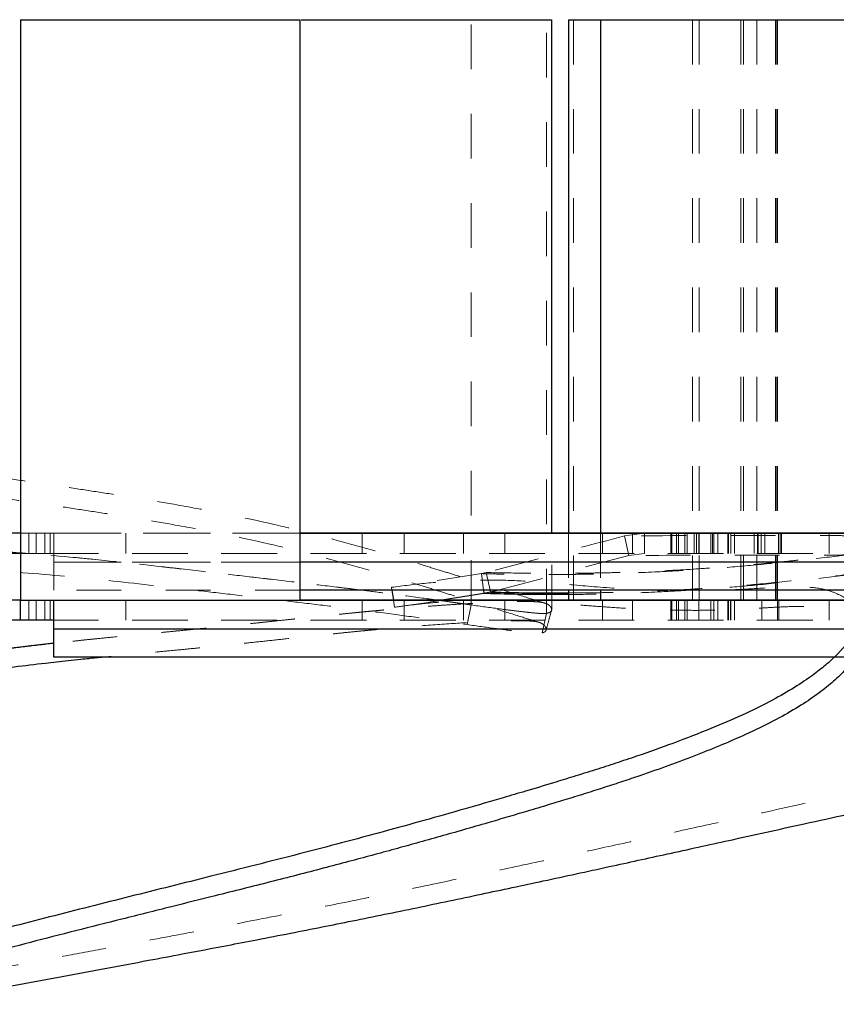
# Model space of a CAD drawing. Header units: inches. Extents: x 0.7 to 43.6, y 0.3 to 38.8.
# Tile 89 of 97: x 34.7 to 36.6, y 18.9 to 21.1. Entities that reach past the tile are written whole.
import ezdxf

# ---------------------------------------------------------------- set-up
doc = ezdxf.new("R2010")
doc.units = ezdxf.units.IN
doc.header["$MEASUREMENT"] = 0
doc.linetypes.add('HIDDEN', pattern=[0.075, 0.05, -0.025])
doc.layers.add('SID-M-S', color=90, linetype='Continuous')

msp = doc.modelspace()

# ---------------------------------------------------------------- linework, layer by layer
at = {"color": 7, "linetype": 'HIDDEN', "lineweight": 18}
for p, q in [((35.737614, 19.74878), (35.737614, 21.05932)), ((35.906455, 19.729799), (35.906455, 21.05932)), ((35.967171, 21.05932), (35.967171, 19.75932)), ((36.23361, 21.05932), (36.23361, 19.75932)), ((36.248372, 21.05932), (36.248372, 19.75932)), ((36.341677, 21.05932), (36.341677, 19.75932)), ((36.347533, 21.05932), (36.347533, 19.75932)), ((36.377764, 21.05932), (36.377764, 19.75932)), ((36.419282, 21.05932), (36.419282, 19.75932)), ((36.422646, 21.05932), (36.422646, 19.75932)), ((36.423583, 19.75932), (36.423583, 21.05932)), ((34.802959, 19.90932), (34.727959, 19.90932)), ((34.746534, 19.90932), (34.746534, 19.86432)), ((34.763314, 19.90932), (34.763314, 19.86432)), ((34.782365, 19.90932), (34.782365, 19.86432)), ((34.794291, 19.90932), (34.794291, 19.86432)), ((34.794339, 19.86432), (34.794339, 19.90932)), ((35.353459, 19.90932), (34.802959, 19.90932)), ((34.802959, 19.84432), (34.802959, 19.90932)), ((34.802959, 19.90932), (35.353459, 19.90932)), ((34.964119, 19.86432), (34.964119, 19.90932)), ((35.493584, 19.90932), (35.493584, 19.86432)), ((35.587334, 19.86432), (35.587334, 19.90932)), ((35.720224, 19.90932), (35.720224, 19.86432)), ((35.812939, 19.90932), (35.812939, 19.86432)), ((35.918097, 19.738521), (35.918097, 19.90932)), ((35.955459, 19.90932), (35.955459, 19.78182)), ((36.027632, 19.90932), (36.027632, 19.78182)), ((36.031823, 19.90932), (36.031823, 19.86432)), ((36.125924, 19.90932), (36.081225, 19.903387)), ((36.081225, 19.903387), (36.090492, 19.859535)), ((36.099441, 19.90932), (36.099441, 19.86432)), ((36.125924, 19.90932), (36.125924, 19.86432)), ((36.184789, 19.90932), (36.184789, 19.86432)), ((36.18728, 19.90932), (36.18728, 19.86432)), ((36.197904, 19.90932), (36.197904, 19.86432)), ((36.20233, 19.86432), (36.20233, 19.90932)), ((36.21666, 19.86432), (36.21666, 19.90932)), ((36.221342, 19.90932), (36.221342, 19.86432)), ((36.237523, 19.86432), (36.237523, 19.90932)), ((36.242805, 19.86432), (36.242805, 19.90932)), ((36.247725, 19.90932), (36.247725, 19.86432)), ((36.248094, 19.86432), (36.248094, 19.90932)), ((36.274701, 19.90932), (36.274701, 19.86432)), ((36.278447, 19.86432), (36.278447, 19.90932)), ((36.281518, 19.86432), (36.281518, 19.90932)), ((36.281518, 19.90932), (36.281518, 19.86432)), ((36.281565, 19.86432), (36.281565, 19.90932)), ((36.290271, 19.90932), (36.290271, 19.86432)), ((36.312291, 19.90932), (36.312291, 19.86432)), ((36.31406, 19.90932), (36.31406, 19.86432)), ((36.319307, 19.90932), (36.319307, 19.86432)), ((36.327327, 19.86432), (36.327327, 19.90932)), ((36.371306, 19.86432), (36.371306, 19.90932)), ((36.378767, 19.90932), (36.378767, 19.86432)), ((36.380367, 19.90932), (36.380367, 19.86432)), ((36.387363, 19.86432), (36.387363, 19.90932)), ((36.387363, 19.86432), (36.387363, 19.90932)), ((36.395482, 19.86432), (36.395482, 19.90932)), ((36.426503, 19.86432), (36.426503, 19.90932)), ((36.429612, 19.86432), (36.429612, 19.90932)), ((36.432663, 19.86432), (36.432663, 19.90932)), ((36.539959, 19.90932), (36.539959, 19.86432)), ((34.802959, 19.86432), (34.727959, 19.86432)), ((39.477959, 19.86432), (34.802959, 19.86432)), ((34.802959, 19.86432), (39.477959, 19.86432)), ((34.802959, 19.78182), (34.802959, 19.84432)), ((39.477959, 19.84432), (34.802959, 19.84432)), ((35.353459, 19.84432), (34.802959, 19.84432)), ((36.090492, 19.859535), (35.797425, 19.78182)), ((36.125924, 19.86432), (36.090492, 19.859535)), ((35.760589, 19.818829), (35.559356, 19.788237)), ((35.771553, 19.821345), (35.760589, 19.818829)), ((35.760589, 19.818829), (35.765208, 19.78182)), ((35.771553, 19.821345), (35.780268, 19.78182)), ((35.353459, 19.78182), (34.802959, 19.78182)), ((35.559356, 19.788237), (35.560277, 19.78182)), ((34.746534, 19.75932), (34.746534, 19.71432)), ((34.763314, 19.75932), (34.763314, 19.71432)), ((34.782365, 19.75932), (34.782365, 19.71432)), ((34.794291, 19.75932), (34.794291, 19.71432)), ((34.794339, 19.71432), (34.794339, 19.75932)), ((34.964119, 19.71432), (34.964119, 19.75932)), ((35.493584, 19.75932), (35.493584, 19.71432)), ((35.563505, 19.75932), (35.565747, 19.743693)), ((35.587334, 19.71432), (35.587334, 19.75932)), ((35.720224, 19.75932), (35.720224, 19.71432)), ((35.812939, 19.75932), (35.812939, 19.71432)), ((36.031823, 19.75932), (36.031823, 19.71432)), ((36.099441, 19.75932), (36.099441, 19.71432)), ((36.184789, 19.75932), (36.184789, 19.71432)), ((36.18728, 19.75932), (36.18728, 19.71432)), ((36.197904, 19.75932), (36.197904, 19.71432)), ((36.20233, 19.71432), (36.20233, 19.75932)), ((36.21666, 19.71432), (36.21666, 19.75932)), ((36.221413, 19.75932), (36.221413, 19.71432)), ((36.247795, 19.75932), (36.247795, 19.71432)), ((36.274774, 19.75932), (36.274774, 19.71432)), ((36.281518, 19.71432), (36.281518, 19.75932)), ((36.290342, 19.75932), (36.290342, 19.71432)), ((36.31236, 19.75932), (36.31236, 19.71432)), ((36.314129, 19.75932), (36.314129, 19.71432)), ((36.31864, 19.71432), (36.31864, 19.75932)), ((36.319377, 19.75932), (36.319377, 19.71432)), ((36.327398, 19.71432), (36.327398, 19.75932)), ((36.388586, 19.71432), (36.388586, 19.75932)), ((36.423594, 19.71432), (36.423594, 19.75932)), ((36.426651, 19.75932), (36.426651, 19.71432)), ((36.539959, 19.75932), (36.539959, 19.71432)), ((35.737614, 19.74878), (35.728683, 19.704779)), ((39.477959, 19.71432), (34.802959, 19.71432)), ((34.802959, 19.71432), (39.477959, 19.71432)), ((35.906455, 19.729799), (35.896545, 19.685955)), ((39.477959, 19.69432), (34.802959, 19.69432))]:
    msp.add_line(p, q, dxfattribs=at)
for points, knots in [([(35.904562, 19.752325), (35.889965, 19.756807), (35.855388, 19.767425), (35.80777, 19.782454), (35.76603, 19.795571), (35.734816, 19.805361), (35.704666, 19.814783), (35.669335, 19.82575), (35.618821, 19.841257), (35.551173, 19.861553), (35.468373, 19.885259), (35.381813, 19.908368), (35.284951, 19.932049), (35.181779, 19.954175), (35.081251, 19.972569), (34.998733, 19.986393), (34.929687, 19.997405), (34.862607, 20.007759), (34.795296, 20.017888), (34.726427, 20.028026), (34.651007, 20.038814), (34.564512, 20.050728), (34.471124, 20.062929), (34.371324, 20.075073), (34.270486, 20.08613), (34.172296, 20.095532), (34.083681, 20.102826), (34.00156, 20.108617), (33.916161, 20.113704), (33.820467, 20.118223), (33.716697, 20.121641), (33.593233, 20.123666), (33.448096, 20.122858), (33.306254, 20.117925), (33.185071, 20.111063), (33.093553, 20.104615), (33.011405, 20.098019), (32.94627, 20.092571), (32.895555, 20.088354), (32.851076, 20.084718), (32.807615, 20.081218), (32.760229, 20.077548), (32.707484, 20.073844), (32.652388, 20.07033), (32.593934, 20.066688), (32.532366, 20.062902), (32.458157, 20.058356), (32.366851, 20.052454), (32.269959, 20.045253), (32.184693, 20.037844), (32.111239, 20.03067), (32.047427, 20.024046), (32.006616, 20.01968), (31.983476, 20.017163), (31.970282, 20.015703), (31.963501, 20.014875), (31.965023, 20.014824), (31.975097, 20.015528), (31.995966, 20.01711), (32.029642, 20.019662), (32.071175, 20.022683), (32.115767, 20.025782), (32.154801, 20.028326), (32.182308, 20.030076), (32.199531, 20.031212), (32.205623, 20.03167), (32.207705, 20.031827)], [0, 0, 0, 0, 0.00983155, 0.02328825, 0.03220353, 0.03804888, 0.04494851, 0.05313727, 0.06260448, 0.08002821, 0.09999388, 0.11966848, 0.13865492, 0.16461571, 0.18741408, 0.2037502, 0.21824717, 0.23285331, 0.24787802, 0.26258218, 0.27852264, 0.29704596, 0.31807598, 0.33901867, 0.36159574, 0.38325359, 0.40247258, 0.41885043, 0.43646223, 0.45802412, 0.4810703, 0.5038201, 0.53799368, 0.57499153, 0.59493414, 0.61568727, 0.63362277, 0.64752508, 0.65760787, 0.66935766, 0.68373372, 0.69825446, 0.71089012, 0.72210501, 0.73394006, 0.7484388, 0.76508994, 0.78881163, 0.81077818, 0.83208036, 0.84945741, 0.86736643, 0.88400998, 0.89212483, 0.90021607, 0.90775033, 0.91477872, 0.92173348, 0.92907701, 0.93997744, 0.95164038, 0.96407612, 0.97368785, 0.98366424, 0.99441878, 1, 1, 1, 1]), ([(35.90463, 19.752304), (35.89001, 19.756793), (35.855411, 19.767418), (35.80777, 19.782454), (35.76603, 19.795571), (35.734816, 19.805361), (35.704666, 19.814783), (35.669335, 19.82575), (35.618821, 19.841257), (35.551173, 19.861553), (35.468373, 19.885259), (35.381813, 19.908368), (35.284951, 19.932049), (35.181779, 19.954175), (35.081251, 19.972569), (34.998733, 19.986393), (34.929687, 19.997405), (34.862607, 20.007759), (34.795296, 20.017888), (34.726427, 20.028026), (34.651007, 20.038814), (34.564512, 20.050728), (34.471124, 20.062929), (34.371324, 20.075073), (34.270486, 20.08613), (34.172296, 20.095532), (34.083681, 20.102826), (34.00156, 20.108617), (33.916161, 20.113704), (33.820467, 20.118223), (33.716697, 20.121641), (33.593233, 20.123666), (33.448096, 20.122858), (33.306254, 20.117925), (33.185071, 20.111063), (33.093553, 20.104615), (33.011405, 20.098019), (32.94627, 20.092571), (32.895555, 20.088354), (32.851076, 20.084718), (32.807615, 20.081218), (32.760229, 20.077548), (32.707484, 20.073844), (32.652388, 20.07033), (32.593934, 20.066688), (32.532366, 20.062902), (32.458157, 20.058356), (32.366851, 20.052454), (32.269958, 20.045253), (32.184695, 20.037844), (32.111232, 20.030669), (32.047452, 20.024048), (32.006549, 20.019674), (31.983589, 20.017174), (31.969864, 20.015664), (31.966442, 20.015209), (31.964792, 20.01499)], [0, 0, 0, 0, 0.01084712, 0.0256711, 0.03549223, 0.0419315, 0.04953218, 0.05855297, 0.06898211, 0.0881762, 0.1101705, 0.13184416, 0.15275974, 0.18135831, 0.20647313, 0.22446911, 0.24043906, 0.25652927, 0.27308058, 0.28927878, 0.30683889, 0.32724429, 0.35041109, 0.37348168, 0.39835273, 0.42221115, 0.44338291, 0.46142485, 0.48082611, 0.50457882, 0.52996664, 0.55502797, 0.59267379, 0.63343085, 0.65539975, 0.67826153, 0.69801939, 0.71333425, 0.72444152, 0.73738516, 0.75322192, 0.76921805, 0.78313758, 0.79549197, 0.80852954, 0.82450143, 0.84284444, 0.8689764, 0.89317488, 0.91664149, 0.93578416, 0.95551284, 0.97384748, 0.98278685, 0.99170022, 1, 1, 1, 1]), ([(35.904562, 19.752325), (35.889965, 19.756807), (35.855388, 19.767425), (35.80777, 19.782454), (35.76603, 19.795571), (35.734816, 19.805361), (35.704666, 19.814783), (35.669335, 19.82575), (35.618821, 19.841257), (35.551173, 19.861553), (35.468373, 19.885259), (35.381813, 19.908368), (35.284951, 19.932049), (35.181779, 19.954175), (35.081251, 19.972569), (34.998733, 19.986393), (34.929687, 19.997405), (34.862607, 20.007759), (34.795296, 20.017888), (34.726427, 20.028026), (34.651007, 20.038814), (34.564512, 20.050728), (34.471124, 20.062929), (34.371324, 20.075073), (34.270486, 20.08613), (34.172296, 20.095532), (34.083681, 20.102826), (34.00156, 20.108617), (33.916161, 20.113704), (33.820467, 20.118223), (33.716697, 20.121641), (33.593233, 20.123666), (33.448096, 20.122858), (33.306254, 20.117925), (33.185071, 20.111063), (33.093553, 20.104615), (33.011405, 20.098019), (32.94627, 20.092571), (32.895555, 20.088354), (32.851076, 20.084718), (32.807615, 20.081218), (32.760229, 20.077548), (32.707484, 20.073844), (32.652388, 20.07033), (32.593934, 20.066688), (32.532366, 20.062902), (32.458157, 20.058356), (32.366851, 20.052454), (32.269958, 20.045253), (32.184695, 20.037844), (32.111232, 20.030669), (32.047452, 20.024048), (32.006549, 20.019674), (31.983589, 20.017174), (31.969864, 20.015664), (31.966442, 20.015209), (31.964792, 20.01499)], [0, 0, 0, 0, 0.01083047, 0.0256547, 0.03547599, 0.04191537, 0.04951618, 0.05853713, 0.06896643, 0.08816085, 0.11015552, 0.13182955, 0.15274547, 0.18134452, 0.20645977, 0.22445605, 0.24042627, 0.25651676, 0.27306834, 0.28926682, 0.30682722, 0.32723296, 0.35040015, 0.37347114, 0.3983426, 0.42220142, 0.44337354, 0.46141579, 0.48081737, 0.50457048, 0.52995873, 0.55502048, 0.59266693, 0.63342468, 0.65539395, 0.67825611, 0.69801431, 0.71332943, 0.72443688, 0.73738074, 0.75321776, 0.76921417, 0.78313393, 0.79548853, 0.80852631, 0.82449848, 0.84284179, 0.86897419, 0.89317308, 0.91664009, 0.93578308, 0.95551209, 0.97384704, 0.98278656, 0.99170008, 1, 1, 1, 1]), ([(35.891295, 19.709326), (35.876803, 19.713776), (35.842295, 19.724371), (35.7947, 19.739391), (35.752877, 19.752535), (35.721631, 19.762335), (35.691548, 19.771736), (35.656317, 19.782673), (35.60595, 19.798136), (35.538541, 19.81836), (35.456117, 19.841956), (35.370048, 19.864927), (35.273839, 19.888429), (35.171426, 19.910347), (35.071637, 19.928564), (34.989651, 19.942279), (34.920777, 19.953252), (34.853643, 19.963606), (34.786226, 19.973745), (34.717153, 19.983902), (34.64121, 19.994749), (34.554296, 20.006697), (34.46071, 20.018886), (34.356142, 20.031557), (34.24683, 20.043369), (34.138043, 20.053388), (34.040082, 20.060951), (33.943917, 20.067131), (33.839006, 20.07247), (33.722743, 20.076563), (33.589507, 20.078739), (33.439412, 20.077672), (33.297366, 20.072475), (33.17614, 20.065392), (33.085559, 20.058867), (33.005302, 20.052358), (32.937611, 20.046681), (32.879304, 20.041851), (32.824958, 20.037469), (32.770629, 20.033165), (32.710549, 20.028947), (32.658443, 20.025626), (32.613322, 20.022811), (32.565169, 20.019826), (32.514478, 20.016728), (32.446555, 20.012528), (32.360914, 20.006933), (32.264941, 19.999701), (32.180603, 19.992271), (32.107631, 19.985072), (32.045359, 19.978574), (32.006341, 19.974393), (31.98448, 19.972007), (31.972254, 19.970646), (31.967188, 19.969983), (31.970433, 19.970088), (31.98214, 19.970931), (32.010172, 19.973059), (32.059991, 19.976799), (32.119668, 19.980958), (32.163953, 19.983816), (32.189478, 19.985449), (32.205811, 19.986535), (32.209889, 19.986886), (32.211231, 19.987002)], [0, 0, 0, 0, 0.009778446, 0.023283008, 0.032254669, 0.038111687, 0.045003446, 0.053188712, 0.062653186, 0.080064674, 0.099995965, 0.119604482, 0.138500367, 0.164318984, 0.186973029, 0.203212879, 0.217742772, 0.232390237, 0.247473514, 0.262235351, 0.278307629, 0.296993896, 0.318121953, 0.339050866, 0.364749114, 0.388914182, 0.409493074, 0.428195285, 0.451547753, 0.477880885, 0.503850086, 0.538033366, 0.575199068, 0.595240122, 0.615900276, 0.633308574, 0.646755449, 0.659685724, 0.676103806, 0.694655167, 0.710445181, 0.719398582, 0.728605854, 0.739386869, 0.752059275, 0.76533573, 0.7888319, 0.810585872, 0.831932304, 0.849434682, 0.867192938, 0.883735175, 0.891841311, 0.899866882, 0.907252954, 0.914219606, 0.921209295, 0.928676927, 0.945491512, 0.963970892, 0.973602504, 0.983694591, 0.994634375, 1, 1, 1, 1]), ([(36.081225, 19.903387), (36.023412, 19.888073), (35.920175, 19.860726), (35.816966, 19.833378), (35.771553, 19.821345)], [0, 0, 0, 0, 0.56000015, 1, 1, 1, 1]), ([(35.771553, 19.821345), (35.800917, 19.820781), (35.859608, 19.819654), (35.939914, 19.81931), (36.011554, 19.820149), (36.064875, 19.821315), (36.105753, 19.822648), (36.129792, 19.823589), (36.137383, 19.823898), (36.145075, 19.824222), (36.15287, 19.824563), (36.160771, 19.824921), (36.187553, 19.826178), (36.232675, 19.828612), (36.297177, 19.832995), (36.356786, 19.837873), (36.409633, 19.842842), (36.45378, 19.847396), (36.487608, 19.8511), (36.50861, 19.853487), (36.518741, 19.854651), (36.521711, 19.854993), (36.522673, 19.855103), (36.523025, 19.855144), (36.523147, 19.855158), (36.523194, 19.855163), (36.523214, 19.855166), (36.523222, 19.855167), (36.523226, 19.855167), (36.523227, 19.855167), (36.523228, 19.855167), (36.523229, 19.855167), (36.563845, 19.859845), (36.626091, 19.867257), (36.700153, 19.876143), (36.733588, 19.880182), (36.749883, 19.882157), (36.759383, 19.883311), (36.766337, 19.884157), (36.774596, 19.885162), (36.782718, 19.886152), (36.79213, 19.887302), (36.807181, 19.889142), (36.824507, 19.891266), (36.842724, 19.893507), (36.853994, 19.894896), (36.864984, 19.896251), (36.87606, 19.897617), (36.884556, 19.898665), (36.894026, 19.899834), (36.899785, 19.900545), (36.904889, 19.901176)], [0, 0, 0, 0, 0.1481526, 0.29612353, 0.36124401, 0.4261919, 0.48333748, 0.49083044, 0.49832713, 0.50582826, 0.51333452, 0.52084666, 0.52836543, 0.58877468, 0.64107256, 0.68551194, 0.72228756, 0.75142117, 0.77284312, 0.78633835, 0.79013138, 0.79129399, 0.79173256, 0.79187731, 0.79193167, 0.79195378, 0.79196316, 0.79196722, 0.79196899, 0.79196977, 0.79197011, 0.79197026, 0.79197038, 0.8656267, 0.89839549, 0.91297904, 0.91940175, 0.92444852, 0.92811929, 0.93046071, 0.93756117, 0.94098351, 0.94532763, 0.96129203, 0.96816975, 0.97384066, 0.9788924, 0.98530038, 0.99107458, 0.99208971, 1, 1, 1, 1]), ([(36.619438, 19.903363), (36.61917, 19.903366), (36.618693, 19.903373), (36.617845, 19.903385), (36.616598, 19.903402), (36.614375, 19.903434), (36.6104, 19.903488), (36.603284, 19.903576), (36.590565, 19.903714), (36.567792, 19.903911), (36.527003, 19.904177), (36.45384, 19.904484), (36.303115, 19.904686), (36.172161, 19.903919), (36.081225, 19.903387)], [0, 0, 0, 0, 0.00152625, 0.00272294, 0.00485901, 0.00867113, 0.01547743, 0.02763168, 0.04931903, 0.08800498, 0.15702355, 0.28021225, 0.50016678, 1, 1, 1, 1]), ([(28.490663, 18.886867), (28.523147, 18.893144), (28.585763, 18.905244), (28.681283, 18.923418), (28.776728, 18.941427), (28.873915, 18.95963), (28.970968, 18.97774), (29.060755, 18.994515), (29.15234, 19.01172), (29.233176, 19.027052), (29.313953, 19.042572), (29.384501, 19.056311), (29.455843, 19.070437), (29.550144, 19.089412), (29.669062, 19.11385), (29.811632, 19.14384), (29.95523, 19.17459), (30.094216, 19.204747), (30.232923, 19.235112), (30.378503, 19.267133), (30.546116, 19.304091), (30.723259, 19.343256), (30.904624, 19.383385), (31.079764, 19.422088), (31.258151, 19.461341), (31.422713, 19.497297), (31.573767, 19.529867), (31.715107, 19.559834), (31.855831, 19.589007), (31.996691, 19.617392), (32.133718, 19.644099), (32.312501, 19.677577), (32.538845, 19.717183), (32.807787, 19.759453), (33.074908, 19.796311), (33.335399, 19.827179), (33.593818, 19.852129), (33.850729, 19.870357), (34.085486, 19.880322), (34.300471, 19.882963), (34.496968, 19.879379), (34.693166, 19.869255), (34.886698, 19.852044), (35.041892, 19.834792), (35.160378, 19.821162), (35.245872, 19.811227), (35.329184, 19.801557), (35.410867, 19.791918), (35.493759, 19.781778), (35.575764, 19.771255), (35.657039, 19.760339), (35.710773, 19.752631), (35.737614, 19.74878)], [0, 0, 0, 0, 0.01305562, 0.02516568, 0.038195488, 0.051108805, 0.063799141, 0.076683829, 0.086635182, 0.099971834, 0.108556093, 0.118441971, 0.127721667, 0.136594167, 0.155478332, 0.174385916, 0.19249191, 0.211743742, 0.228817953, 0.246794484, 0.268718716, 0.29439203, 0.316068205, 0.339637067, 0.362901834, 0.385932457, 0.404249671, 0.422371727, 0.441705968, 0.459901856, 0.478179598, 0.496068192, 0.530879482, 0.568109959, 0.603449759, 0.638591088, 0.674973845, 0.711514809, 0.747601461, 0.775500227, 0.803748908, 0.832214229, 0.860755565, 0.889032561, 0.902744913, 0.916463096, 0.930210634, 0.943969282, 0.957777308, 0.97275024, 0.986388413, 1, 1, 1, 1]), ([(35.737614, 19.74878), (35.734178, 19.74928), (35.727013, 19.750324), (35.715925, 19.751923), (35.704027, 19.753626), (35.688655, 19.755808), (35.669135, 19.758547), (35.641624, 19.762352), (35.604701, 19.767359), (35.557397, 19.77361), (35.507538, 19.779991), (35.442801, 19.788045), (35.366246, 19.797235), (35.272117, 19.808184), (35.176205, 19.819332), (35.076434, 19.830842), (34.974515, 19.84227), (34.886485, 19.851494), (34.814988, 19.858285), (34.741097, 19.864691), (34.650425, 19.871218), (34.505016, 19.878796), (34.359349, 19.882256), (34.213276, 19.881944), (34.066543, 19.879268), (33.919185, 19.873312), (33.770302, 19.86445), (33.657834, 19.856394), (33.543412, 19.846889), (33.426203, 19.835848), (33.312211, 19.823893), (33.201309, 19.811214), (33.091143, 19.797701), (32.980426, 19.783169), (32.864618, 19.767023), (32.747777, 19.749769), (32.625295, 19.730645), (32.50247, 19.710463), (32.383851, 19.690013), (32.267769, 19.66915), (32.154554, 19.648022), (32.038702, 19.625637), (31.921653, 19.602336), (31.80108, 19.577712), (31.68008, 19.552438), (31.555824, 19.526006), (31.436587, 19.500278), (31.318405, 19.474512), (31.202512, 19.449102), (31.04508, 19.414437), (30.888388, 19.37979), (30.72662, 19.344002), (30.567273, 19.308766), (30.369126, 19.265052), (30.178948, 19.223245), (30.021385, 19.188916), (29.900372, 19.162806), (29.774726, 19.136044), (29.652507, 19.110441), (29.535361, 19.0864), (29.422067, 19.063667), (29.309123, 19.041582), (29.189224, 19.018665), (29.087521, 18.999531), (29.007412, 18.984548), (28.929913, 18.97008), (28.83388, 18.952148), (28.739418, 18.934402), (28.665113, 18.920335), (28.609854, 18.909815), (28.551293, 18.8986), (28.511251, 18.890851), (28.490663, 18.886867)], [0, 0, 0, 0, 0.00172076, 0.00358731, 0.00559992, 0.00775885, 0.01142681, 0.01560914, 0.02192956, 0.03052856, 0.04011147, 0.04771839, 0.06385844, 0.07915846, 0.09474631, 0.11035511, 0.12618252, 0.14158176, 0.14996558, 0.15795894, 0.17419123, 0.18967068, 0.2211704, 0.23698356, 0.25239877, 0.28411122, 0.30008665, 0.31581338, 0.3317895, 0.34831326, 0.36487362, 0.37912241, 0.39400295, 0.40988932, 0.42403022, 0.44069527, 0.45677118, 0.4729771, 0.4896371, 0.50394251, 0.51908274, 0.53458444, 0.54991248, 0.56548132, 0.58231616, 0.59773083, 0.61449248, 0.62924972, 0.64415893, 0.65993625, 0.69089958, 0.70543584, 0.72319329, 0.75321139, 0.78294598, 0.79762823, 0.81490734, 0.8303481, 0.84686752, 0.86283219, 0.87631971, 0.89136582, 0.90724459, 0.92354773, 0.93151379, 0.9389301, 0.95424124, 0.96962231, 0.97653275, 0.98389922, 0.99172165, 1, 1, 1, 1]), ([(35.737614, 19.74878), (35.734178, 19.74928), (35.727013, 19.750324), (35.715925, 19.751923), (35.704027, 19.753626), (35.688655, 19.755808), (35.669135, 19.758547), (35.641624, 19.762352), (35.604701, 19.767359), (35.557397, 19.77361), (35.507538, 19.779991), (35.442801, 19.788045), (35.366246, 19.797235), (35.272117, 19.808184), (35.176205, 19.819332), (35.076434, 19.830842), (34.974515, 19.84227), (34.886485, 19.851494), (34.814988, 19.858285), (34.741097, 19.864691), (34.650425, 19.871218), (34.505016, 19.878796), (34.359349, 19.882256), (34.213276, 19.881944), (34.066543, 19.879268), (33.919185, 19.873312), (33.770302, 19.86445), (33.657834, 19.856394), (33.543412, 19.846889), (33.426203, 19.835848), (33.312211, 19.823893), (33.201309, 19.811214), (33.091143, 19.797701), (32.980426, 19.783169), (32.864618, 19.767023), (32.747777, 19.749769), (32.625295, 19.730645), (32.50247, 19.710463), (32.383851, 19.690013), (32.267769, 19.66915), (32.154554, 19.648022), (32.038702, 19.625637), (31.921653, 19.602336), (31.80108, 19.577712), (31.68008, 19.552438), (31.555824, 19.526006), (31.436587, 19.500278), (31.318405, 19.474512), (31.202512, 19.449102), (31.04508, 19.414437), (30.888388, 19.37979), (30.72662, 19.344002), (30.567273, 19.308766), (30.369126, 19.265052), (30.178948, 19.223245), (30.021385, 19.188916), (29.900372, 19.162806), (29.774726, 19.136044), (29.652507, 19.110441), (29.535361, 19.0864), (29.422067, 19.063667), (29.309123, 19.041582), (29.189224, 19.018665), (29.087521, 18.999531), (29.007412, 18.984548), (28.929913, 18.97008), (28.83388, 18.952148), (28.739418, 18.934402), (28.665113, 18.920335), (28.609854, 18.909815), (28.551293, 18.8986), (28.511251, 18.890851), (28.490663, 18.886867)], [0, 0, 0, 0, 0.00172076, 0.00358731, 0.00559992, 0.00775885, 0.01142681, 0.01560914, 0.02192956, 0.03052856, 0.04011147, 0.04771839, 0.06385844, 0.07915846, 0.09474631, 0.11035511, 0.12618252, 0.14158176, 0.14996558, 0.15795894, 0.17419123, 0.18967068, 0.2211704, 0.23698356, 0.25239877, 0.28411122, 0.30008665, 0.31581338, 0.3317895, 0.34831326, 0.36487362, 0.37912241, 0.39400295, 0.40988932, 0.42403022, 0.44069527, 0.45677118, 0.4729771, 0.4896371, 0.50394251, 0.51908274, 0.53458444, 0.54991248, 0.56548132, 0.58231616, 0.59773083, 0.61449248, 0.62924972, 0.64415893, 0.65993625, 0.69089958, 0.70543584, 0.72319329, 0.75321139, 0.78294598, 0.79762823, 0.81490734, 0.8303481, 0.84686752, 0.86283219, 0.87631971, 0.89136582, 0.90724459, 0.92354773, 0.93151379, 0.9389301, 0.95424124, 0.96962231, 0.97653275, 0.98389922, 0.99172165, 1, 1, 1, 1]), ([(34.428163, 18.886867), (34.460647, 18.893144), (34.523263, 18.905244), (34.618783, 18.923418), (34.714228, 18.941427), (34.811415, 18.95963), (34.908468, 18.97774), (34.998255, 18.994515), (35.08984, 19.01172), (35.170676, 19.027052), (35.251453, 19.042572), (35.322001, 19.056311), (35.393343, 19.070437), (35.487644, 19.089412), (35.606562, 19.11385), (35.749132, 19.14384), (35.89273, 19.17459), (36.031716, 19.204747), (36.170423, 19.235112), (36.316003, 19.267133), (36.483616, 19.304091), (36.660759, 19.343256), (36.842124, 19.383385), (37.017264, 19.422088), (37.195651, 19.461341), (37.360213, 19.497297), (37.511267, 19.529867), (37.652607, 19.559834), (37.793331, 19.589007), (37.934191, 19.617392), (38.071218, 19.644099), (38.250001, 19.677577), (38.476345, 19.717183), (38.745287, 19.759453), (39.012408, 19.796311), (39.272899, 19.827179), (39.531318, 19.852129), (39.788229, 19.870357), (40.022986, 19.880322), (40.237971, 19.882963), (40.434468, 19.879379), (40.630666, 19.869255), (40.824198, 19.852044), (40.979392, 19.834792), (41.097878, 19.821162), (41.183372, 19.811227), (41.266684, 19.801557), (41.348367, 19.791918), (41.431259, 19.781778), (41.513264, 19.771255), (41.594539, 19.760339), (41.648273, 19.752631), (41.675114, 19.74878)], [0, 0, 0, 0, 0.01305562, 0.02516568, 0.03819549, 0.05110881, 0.06379914, 0.07668383, 0.08663518, 0.09997183, 0.10855609, 0.11844197, 0.12772167, 0.13659417, 0.15547833, 0.17438592, 0.19249191, 0.21174374, 0.22881795, 0.24679448, 0.26871872, 0.29439203, 0.3160682, 0.33963707, 0.36290183, 0.38593246, 0.40424967, 0.42237173, 0.44170597, 0.45990186, 0.4781796, 0.49606819, 0.53087948, 0.56810996, 0.60344976, 0.63859109, 0.67497384, 0.71151481, 0.74760146, 0.77550023, 0.80374891, 0.83221423, 0.86075556, 0.88903256, 0.90274491, 0.9164631, 0.93021063, 0.94396928, 0.95777731, 0.97275024, 0.98638841, 1, 1, 1, 1]), ([(36.609528, 19.864469), (36.578395, 19.860664), (36.507465, 19.851996), (36.410743, 19.841579), (36.315751, 19.832941), (36.231271, 19.826926), (36.139767, 19.821886), (36.04753, 19.818527), (35.960097, 19.816879), (35.886075, 19.816659), (35.82104, 19.817425), (35.780737, 19.818361), (35.760589, 19.81883)], [0, 0, 0, 0, 0.06194915, 0.141142, 0.21951772, 0.29763199, 0.37606879, 0.50121273, 0.62609075, 0.75092358, 0.87548741, 1, 1, 1, 1]), ([(35.955459, 19.775666), (35.965199, 19.775667), (35.999248, 19.775669), (36.06912, 19.776983), (36.157973, 19.78005), (36.246564, 19.784832), (36.328395, 19.79059), (36.420131, 19.798787), (36.522326, 19.80996), (36.634497, 19.823239), (36.740668, 19.835764), (36.833473, 19.847019), (36.886243, 19.853536), (36.910634, 19.856549)], [0, 0, 0, 0, 0.05792981, 0.20250961, 0.34703509, 0.43762128, 0.52768541, 0.61775662, 0.70836823, 0.79701345, 0.88685547, 0.94770386, 1, 1, 1, 1]), ([(36.628649, 19.859516), (36.628168, 19.859521), (36.627311, 19.85953), (36.625783, 19.859548), (36.623536, 19.859573), (36.619523, 19.859617), (36.612344, 19.859687), (36.599523, 19.859799), (36.576601, 19.859958), (36.535603, 19.860173), (36.462189, 19.86042), (36.311314, 19.860583), (36.180991, 19.859964), (36.090492, 19.859535)], [0, 0, 0, 0, 0.00271919, 0.00485358, 0.00866313, 0.01546509, 0.02761161, 0.04928854, 0.08796425, 0.15697736, 0.28016858, 0.50013343, 1, 1, 1, 1]), ([(33.329636, 19.780733), (33.331024, 19.780898), (33.420662, 19.791534), (33.594351, 19.807022), (33.85028, 19.825836), (34.083345, 19.835749), (34.296589, 19.838637), (34.49121, 19.835367), (34.685409, 19.825683), (34.87713, 19.808949), (35.031422, 19.791836), (35.14959, 19.778179), (35.235028, 19.768171), (35.318396, 19.758396), (35.400232, 19.748626), (35.483378, 19.738332), (35.565744, 19.727637), (35.647491, 19.716535), (35.701629, 19.708696), (35.728683, 19.704779)], [0, 0, 0, 0, 0.00158036, 0.10209319, 0.2030359, 0.30269981, 0.37970221, 0.45761318, 0.53606553, 0.61473356, 0.69282385, 0.7307339, 0.76867985, 0.8067205, 0.84479511, 0.88302102, 0.92448317, 0.96226198, 1, 1, 1, 1]), ([(35.559356, 19.788237), (35.585458, 19.791668), (35.637647, 19.798528), (35.715786, 19.803503), (35.790976, 19.804991), (35.868599, 19.802311), (35.958007, 19.7945), (36.059943, 19.785322), (36.129415, 19.782898), (36.160296, 19.78182)], [0, 0, 0, 0, 0.14749634, 0.29491781, 0.44224363, 0.5892027, 0.73695644, 0.88307609, 1, 1, 1, 1]), ([(36.615703, 19.819864), (36.581392, 19.815688), (36.507711, 19.806722), (36.408711, 19.796162), (36.314508, 19.787716), (36.230566, 19.781816), (36.139452, 19.77685), (36.048798, 19.77365), (35.985329, 19.772255), (35.958215, 19.772195), (35.955459, 19.772188)], [0, 0, 0, 0, 0.10676158, 0.22927007, 0.35047762, 0.47126673, 0.59247139, 0.78558597, 0.97820802, 1, 1, 1, 1]), ([(36.296487, 19.78182), (36.310135, 19.782274), (36.348788, 19.783561), (36.407483, 19.787705), (36.468955, 19.790384), (36.514038, 19.787469), (36.546301, 19.77916), (36.568773, 19.76881), (36.585861, 19.755668), (36.595238, 19.743284), (36.599846, 19.732705), (36.601851, 19.724386), (36.602335, 19.715676), (36.601311, 19.706617), (36.598815, 19.69724), (36.594938, 19.687677), (36.589546, 19.677543), (36.582725, 19.667139), (36.574301, 19.656198), (36.56444, 19.645052), (36.556584, 19.636828), (36.55177, 19.632363), (36.551186, 19.63182)], [0, 0, 0, 0, 0.05519088, 0.15630603, 0.26488777, 0.36572022, 0.42927958, 0.49853799, 0.56370521, 0.62641931, 0.65773608, 0.68922282, 0.720839, 0.75313777, 0.78556793, 0.81806221, 0.85023239, 0.88675898, 0.92055449, 0.95696255, 0.99477027, 1, 1, 1, 1]), ([(35.906455, 19.729799), (35.90841, 19.730288), (35.912823, 19.73139), (35.917211, 19.734368), (35.918708, 19.738683), (35.916782, 19.74349), (35.913176, 19.747505), (35.908638, 19.75064), (35.902604, 19.753129), (35.894209, 19.754967), (35.881558, 19.756123), (35.86103, 19.756595), (35.829424, 19.756249), (35.782749, 19.754629), (35.718714, 19.751227), (35.636513, 19.745569), (35.569193, 19.739994), (35.524906, 19.735952), (35.50587, 19.734162), (35.484785, 19.73212), (35.458734, 19.729523), (35.430583, 19.726643), (35.405946, 19.724077), (35.37402, 19.720725), (35.335137, 19.71661), (35.285403, 19.711353), (35.240765, 19.706693), (35.198531, 19.702353), (35.141063, 19.69656), (35.078666, 19.690524), (35.014504, 19.684469), (34.958083, 19.679077), (34.904186, 19.673771), (34.85211, 19.668322), (34.821128, 19.664944), (34.805731, 19.663179), (34.802959, 19.662861)], [0, 0, 0, 0, 0.0207122, 0.04675038, 0.08236106, 0.11427579, 0.1405369, 0.16536984, 0.19032173, 0.21641194, 0.24665817, 0.28489528, 0.32904486, 0.37608274, 0.43890825, 0.50486483, 0.57151278, 0.5840072, 0.59671202, 0.61056179, 0.62679349, 0.64894298, 0.66609153, 0.67457544, 0.71016896, 0.73920028, 0.76539674, 0.78961488, 0.81263862, 0.86317675, 0.89213116, 0.91488441, 0.95193621, 0.9760226, 0.99568236, 1, 1, 1, 1]), ([(35.906455, 19.729799), (35.908421, 19.73029), (35.912833, 19.731393), (35.917208, 19.734375), (35.918711, 19.738682), (35.916783, 19.74348), (35.913198, 19.747492), (35.908643, 19.750638), (35.902601, 19.753129), (35.894202, 19.754968), (35.881543, 19.756124), (35.861011, 19.756594), (35.829396, 19.756248), (35.782766, 19.75463), (35.718718, 19.751227), (35.636521, 19.745569), (35.569122, 19.73999), (35.5246, 19.735922), (35.505509, 19.734126), (35.484397, 19.732082), (35.458265, 19.729476), (35.429839, 19.726567), (35.405431, 19.724023), (35.382645, 19.72163), (35.359725, 19.719214), (35.324913, 19.715528), (35.285483, 19.711362), (35.240828, 19.7067), (35.198595, 19.702361), (35.158621, 19.698333), (35.120069, 19.694528), (35.081232, 19.690786), (35.038509, 19.686736), (34.997259, 19.682828), (34.952408, 19.678516), (34.911492, 19.674476), (34.871931, 19.670411), (34.841245, 19.667134), (34.819174, 19.66471), (34.806725, 19.663293), (34.802959, 19.662865)], [0, 0, 0, 0, 0.02082801, 0.04675787, 0.08236091, 0.11423037, 0.14038536, 0.16536963, 0.19037874, 0.21640456, 0.24665785, 0.28501896, 0.32900573, 0.37608226, 0.43889917, 0.50486329, 0.57150646, 0.58415679, 0.59720655, 0.61065888, 0.62697863, 0.64959652, 0.66670684, 0.67428938, 0.69329534, 0.71012054, 0.73920077, 0.76529744, 0.78960068, 0.81263808, 0.83330513, 0.85388936, 0.87617161, 0.90199206, 0.91922447, 0.94652771, 0.9657358, 0.98062774, 0.99413934, 1, 1, 1, 1]), ([(35.906455, 19.729799), (35.90848, 19.730306), (35.912904, 19.731414), (35.917232, 19.734423), (35.918693, 19.738667), (35.916818, 19.743426), (35.913248, 19.747453), (35.908924, 19.750459), (35.903587, 19.752734), (35.897026, 19.75444), (35.887735, 19.755667), (35.87379, 19.756372), (35.852557, 19.756557), (35.823443, 19.756051), (35.791324, 19.754897), (35.759076, 19.753351), (35.728789, 19.751659), (35.695777, 19.74961), (35.660353, 19.747165), (35.623054, 19.744366), (35.583844, 19.741187), (35.550233, 19.738263), (35.523921, 19.735866), (35.504935, 19.734068), (35.484468, 19.73209), (35.45803, 19.729451), (35.429749, 19.726564), (35.406332, 19.724114), (35.38866, 19.722266), (35.374897, 19.720814), (35.361172, 19.719362), (35.350461, 19.718241), (35.335602, 19.716699), (35.314751, 19.714535), (35.287099, 19.711509), (35.257663, 19.708446), (35.226127, 19.705202), (35.19248, 19.701734), (35.152326, 19.697705), (35.104803, 19.693031), (35.046446, 19.687478), (34.968384, 19.680097), (34.885479, 19.672014), (34.825625, 19.665376), (34.802959, 19.662863)], [0, 0, 0, 0, 0.0215192, 0.04702159, 0.08235832, 0.11365948, 0.13981931, 0.16536431, 0.18644171, 0.20826604, 0.23267129, 0.26299921, 0.29801012, 0.33607912, 0.37607748, 0.40261228, 0.42982314, 0.45768875, 0.4859343, 0.51435968, 0.54258762, 0.57172312, 0.58546971, 0.59711094, 0.61063931, 0.6269938, 0.65010815, 0.66639223, 0.6723794, 0.68402841, 0.69259358, 0.69827683, 0.70410943, 0.72030557, 0.73679015, 0.75442084, 0.77301297, 0.79233152, 0.81264568, 0.84123307, 0.87128596, 0.90704824, 0.96479955, 1, 1, 1, 1]), ([(35.565747, 19.743693), (35.580117, 19.745669), (35.608529, 19.749577), (35.651299, 19.753907), (35.693732, 19.756952), (35.734489, 19.758849), (35.761052, 19.759169), (35.77362, 19.75932)], [0, 0, 0, 0, 0.20929113, 0.41381633, 0.61583779, 0.81823473, 1, 1, 1, 1]), ([(35.671722, 19.75932), (35.665347, 19.758307), (35.6293, 19.75258), (35.594441, 19.747705), (35.565747, 19.743693)], [0, 0, 0, 0, 0.17687297, 1, 1, 1, 1]), ([(35.783861, 19.75932), (35.796065, 19.759256), (35.822421, 19.759118), (35.864979, 19.757308), (35.911712, 19.754258), (35.960926, 19.750193), (36.013858, 19.745837), (36.070742, 19.741926), (36.131099, 19.738846), (36.18955, 19.737053), (36.243531, 19.736495), (36.291997, 19.73713), (36.337639, 19.738983), (36.381128, 19.74142), (36.423022, 19.743897), (36.461591, 19.745512), (36.496657, 19.745279), (36.524927, 19.74247), (36.548555, 19.737049), (36.568465, 19.729706), (36.585148, 19.720209), (36.597887, 19.70919), (36.606175, 19.698103), (36.610962, 19.686928), (36.612825, 19.675582), (36.611984, 19.663883), (36.608361, 19.651415), (36.603739, 19.640784), (36.599302, 19.634077), (36.597809, 19.63182)], [0, 0, 0, 0, 0.04359497, 0.09414784, 0.14346227, 0.18936557, 0.23395199, 0.27992288, 0.32724494, 0.37561259, 0.41619052, 0.45532727, 0.49450925, 0.53337708, 0.57323447, 0.61576956, 0.65448065, 0.69442797, 0.72459189, 0.75687656, 0.793319, 0.82443172, 0.8548234, 0.88134777, 0.9063551, 0.93344031, 0.95907091, 0.98622964, 1, 1, 1, 1]), ([(35.906455, 19.729799), (35.906115, 19.72974), (35.905434, 19.72962), (35.904154, 19.729503), (35.902687, 19.72943), (35.901012, 19.729403), (35.899137, 19.72942), (35.897061, 19.72948), (35.894783, 19.729582), (35.892306, 19.729725), (35.889627, 19.729906), (35.8831, 19.730406), (35.870951, 19.731562), (35.850593, 19.733837), (35.826662, 19.736728), (35.805104, 19.739479), (35.787779, 19.741771), (35.775913, 19.743371), (35.763594, 19.745069), (35.750855, 19.746861), (35.742037, 19.748139), (35.737614, 19.74878)], [0, 0, 0, 0, 0.024728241, 0.049495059, 0.074316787, 0.099209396, 0.124188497, 0.149269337, 0.174466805, 0.199795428, 0.225269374, 0.25090245, 0.374260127, 0.500005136, 0.624301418, 0.750473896, 0.799930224, 0.849568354, 0.899432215, 0.949563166, 1, 1, 1, 1]), ([(35.906455, 19.729799), (35.906115, 19.72974), (35.905434, 19.72962), (35.904154, 19.729503), (35.902687, 19.72943), (35.901012, 19.729403), (35.899137, 19.72942), (35.897061, 19.72948), (35.894783, 19.729582), (35.892306, 19.729725), (35.889627, 19.729906), (35.8831, 19.730406), (35.870951, 19.731562), (35.850593, 19.733837), (35.826662, 19.736728), (35.805104, 19.739479), (35.787779, 19.741771), (35.775913, 19.743371), (35.763594, 19.745069), (35.750855, 19.746861), (35.742037, 19.748139), (35.737614, 19.74878)], [0, 0, 0, 0, 0.024728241, 0.049495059, 0.074316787, 0.099209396, 0.124188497, 0.149269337, 0.174466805, 0.199795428, 0.225269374, 0.25090245, 0.374260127, 0.500005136, 0.624301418, 0.750473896, 0.799930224, 0.849568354, 0.899432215, 0.949563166, 1, 1, 1, 1]), ([(35.737614, 19.74878), (35.758843, 19.745793), (35.801383, 19.739806), (35.852073, 19.733582), (35.883334, 19.730256), (35.900078, 19.729193), (35.904344, 19.729599), (35.906455, 19.729799)], [0, 0, 0, 0, 0.2494991, 0.49995924, 0.74899164, 0.87574408, 1, 1, 1, 1]), ([(35.905806, 19.693298), (35.907827, 19.700639), (35.911868, 19.715321), (35.915951, 19.729989), (35.917992, 19.737324)], [0, 0, 0, 0, 0.49998138, 1, 1, 1, 1]), ([(35.896545, 19.685955), (35.898253, 19.686503), (35.902108, 19.687739), (35.905608, 19.690947), (35.906291, 19.69548), (35.903819, 19.700433), (35.899942, 19.704512), (35.89532, 19.707659), (35.889341, 19.710125), (35.881132, 19.711916), (35.868731, 19.713026), (35.848543, 19.713457), (35.817359, 19.713082), (35.771205, 19.711445), (35.70778, 19.708034), (35.626276, 19.702367), (35.559502, 19.69678), (35.515557, 19.692726), (35.496658, 19.690929), (35.475726, 19.68888), (35.44986, 19.686274), (35.421902, 19.683381), (35.397427, 19.680803), (35.365705, 19.677434), (35.327067, 19.673299), (35.277644, 19.668018), (35.233272, 19.663336), (35.191283, 19.658975), (35.151586, 19.654937), (35.113248, 19.651117), (35.074609, 19.647361), (35.032098, 19.643299), (34.991108, 19.639382), (34.951037, 19.635516), (34.927125, 19.633119), (34.914168, 19.63182)], [0, 0, 0, 0, 0.02221513, 0.05011376, 0.08819351, 0.12222519, 0.15015223, 0.17650328, 0.20293435, 0.23053953, 0.26254974, 0.30304033, 0.3498321, 0.39973411, 0.46646384, 0.53660978, 0.60757257, 0.62088398, 0.6344211, 0.64918045, 0.66647806, 0.69009027, 0.70838575, 0.71743828, 0.75540543, 0.78637915, 0.81433205, 0.84017681, 0.86474897, 0.88679764, 0.90877818, 0.93255854, 0.96010989, 0.97838392, 1, 1, 1, 1]), ([(35.728683, 19.704779), (35.750067, 19.701745), (35.792878, 19.695672), (35.843631, 19.689425), (35.87452, 19.686169), (35.890714, 19.685223), (35.894613, 19.685712), (35.896545, 19.685955)], [0, 0, 0, 0, 0.24962517, 0.4997509, 0.7485197, 0.8753799, 1, 1, 1, 1])]:
    msp.add_open_spline(points, degree=3, knots=knots, dxfattribs=at)
at = {"layer": 'SID-M-S'}
for p, q in [((34.727959, 21.05932), (35.353459, 21.05932)), ((34.727959, 21.05932), (34.727959, 19.75932)), ((35.353459, 21.05932), (35.353459, 19.75932)), ((35.918097, 19.90932), (35.918097, 21.05932)), ((35.955459, 21.05932), (35.955459, 19.90932)), ((35.955459, 21.05932), (36.027632, 21.05932)), ((36.027632, 21.05932), (37.726959, 21.05932)), ((36.027632, 21.05932), (36.027632, 19.90932)), ((34.727959, 19.90932), (34.652959, 19.90932)), ((37.606334, 19.90932), (35.353459, 19.90932)), ((35.353459, 19.90932), (37.606334, 19.90932)), ((34.727959, 19.86432), (34.652959, 19.86432)), ((37.752745, 19.84432), (35.353459, 19.84432)), ((37.752745, 19.78182), (35.353459, 19.78182)), ((35.560277, 19.78182), (35.563505, 19.75932)), ((35.765208, 19.78182), (35.766156, 19.774221)), ((35.781216, 19.777522), (35.766156, 19.774221)), ((35.780268, 19.78182), (35.781216, 19.777522)), ((35.797425, 19.78182), (35.781216, 19.777522)), ((35.955459, 19.78182), (35.955459, 19.75932)), ((36.027632, 19.78182), (36.027632, 19.75932)), ((34.727959, 19.75932), (34.663055, 19.75932)), ((34.727959, 19.71432), (34.727959, 19.75932)), ((34.727959, 19.75932), (35.353459, 19.75932)), ((34.802959, 19.69432), (34.802959, 19.75932)), ((37.606334, 19.75932), (35.353459, 19.75932)), ((35.353459, 19.75932), (37.606334, 19.75932)), ((35.766156, 19.774221), (35.671722, 19.75932)), ((34.727959, 19.71432), (34.663055, 19.71432)), ((34.802959, 19.71432), (34.727959, 19.71432)), ((39.477959, 19.69432), (34.802959, 19.69432)), ((34.802959, 19.63182), (34.802959, 19.69432)), ((39.477959, 19.63182), (34.802959, 19.63182))]:
    msp.add_line(p, q, dxfattribs=at)
for points, knots in [([(35.356904, 21.05932), (35.361944, 21.05932), (35.3834, 21.05932), (35.434056, 21.05932), (35.506935, 21.05932), (35.588442, 21.05932), (35.66371, 21.05932), (35.730375, 21.05932), (35.781635, 21.05932), (35.819439, 21.05932), (35.846499, 21.05932), (35.867231, 21.05932), (35.880972, 21.05932), (35.890398, 21.05932), (35.897464, 21.05932), (35.903552, 21.05932), (35.908552, 21.05932), (35.912552, 21.05932), (35.915744, 21.05932), (35.917919, 21.05932), (35.917812, 21.05932), (35.91777, 21.05932)], [0, 0, 0, 0, 0.015334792, 0.065286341, 0.158338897, 0.251225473, 0.342016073, 0.431602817, 0.51717585, 0.574583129, 0.630237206, 0.682598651, 0.727751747, 0.758487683, 0.790755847, 0.824575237, 0.859962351, 0.894666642, 0.930631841, 0.972816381, 1, 1, 1, 1]), ([(35.781216, 19.777522), (35.802054, 19.7771), (35.843694, 19.776258), (35.899808, 19.775431), (35.940283, 19.775602), (35.955459, 19.775666)], [0, 0, 0, 0, 0.38504541, 0.76941207, 1, 1, 1, 1]), ([(35.955459, 19.772188), (35.933115, 19.772057), (35.885629, 19.771778), (35.825273, 19.772697), (35.785859, 19.773713), (35.766156, 19.774221)], [0, 0, 0, 0, 0.30771429, 0.65393482, 1, 1, 1, 1]), ([(34.802959, 19.662863), (34.80179, 19.662736), (34.779103, 19.660263), (34.737372, 19.65523), (34.690901, 19.649566), (34.658176, 19.645495), (34.635738, 19.642679), (34.611171, 19.639629), (34.587691, 19.63674), (34.569107, 19.634471), (34.554813, 19.632763), (34.542824, 19.631347), (34.530884, 19.629961), (34.516315, 19.628295), (34.495634, 19.625996), (34.472109, 19.62352), (34.449548, 19.62129), (34.430828, 19.61955), (34.413007, 19.617985), (34.387353, 19.6159), (34.355784, 19.613668), (34.318702, 19.611657), (34.283718, 19.610328), (34.249584, 19.609578), (34.215149, 19.6094), (34.173753, 19.609907), (34.122174, 19.611751), (34.069007, 19.615034), (34.021028, 19.618719), (33.978551, 19.622326), (33.935375, 19.626193), (33.897609, 19.629666), (33.866599, 19.632575), (33.836747, 19.635456), (33.801701, 19.638966), (33.764035, 19.643253), (33.732225, 19.647776), (33.704903, 19.6526), (33.680768, 19.657791), (33.655978, 19.664501), (33.632791, 19.672245), (33.610744, 19.680973), (33.588926, 19.690989), (33.566042, 19.70254), (33.54012, 19.716589), (33.521543, 19.726886), (33.511347, 19.732538)], [0, 0, 0, 0, 0.00232137, 0.04505192, 0.08339064, 0.09600609, 0.11164739, 0.12924409, 0.14644261, 0.16007422, 0.16772985, 0.17611597, 0.18500704, 0.19260431, 0.20652835, 0.22825494, 0.24195028, 0.25397679, 0.26769842, 0.27954831, 0.30817146, 0.33450168, 0.35810682, 0.38238954, 0.40711625, 0.43167894, 0.4713689, 0.51906017, 0.54948581, 0.58071587, 0.61855951, 0.65457497, 0.67651267, 0.69962474, 0.73439798, 0.77273779, 0.80587346, 0.82549376, 0.85114003, 0.87482218, 0.89532439, 0.91511294, 0.93416667, 0.95263321, 0.97400299, 1, 1, 1, 1]), ([(34.802959, 19.662861), (34.793881, 19.661829), (34.773436, 19.659507), (34.742219, 19.655809), (34.709709, 19.651879), (34.676975, 19.647839), (34.642678, 19.64355), (34.605318, 19.638891), (34.575821, 19.635275), (34.554714, 19.632751), (34.542725, 19.631335), (34.531228, 19.630001), (34.500102, 19.626435), (34.454827, 19.62163), (34.398006, 19.616621), (34.350869, 19.613339), (34.308331, 19.611166), (34.266641, 19.609834), (34.224064, 19.609337), (34.179688, 19.609767), (34.131333, 19.611386), (34.082343, 19.614147), (34.036775, 19.61746), (33.998182, 19.620641), (33.964297, 19.623604), (33.932311, 19.62648), (33.903101, 19.629164), (33.875778, 19.631718), (33.849135, 19.634254), (33.81811, 19.637297), (33.78534, 19.640761), (33.754379, 19.644591), (33.729162, 19.648328), (33.705276, 19.652525), (33.681264, 19.657669), (33.656438, 19.66438), (33.633549, 19.671968), (33.611584, 19.680641), (33.589586, 19.690639), (33.566542, 19.702278), (33.540252, 19.71652), (33.521684, 19.726808), (33.511347, 19.732536)], [0, 0, 0, 0, 0.018063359, 0.040680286, 0.062420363, 0.083388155, 0.106911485, 0.132338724, 0.160071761, 0.167889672, 0.176156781, 0.185004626, 0.191842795, 0.241126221, 0.279974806, 0.31175595, 0.340888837, 0.370104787, 0.400271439, 0.431675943, 0.465389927, 0.505124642, 0.539660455, 0.568279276, 0.594582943, 0.620442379, 0.646832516, 0.668416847, 0.691291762, 0.71750287, 0.752638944, 0.78257961, 0.805436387, 0.824878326, 0.851122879, 0.87404561, 0.894829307, 0.914317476, 0.933221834, 0.952662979, 0.973644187, 1, 1, 1, 1]), ([(34.802959, 19.662865), (34.798439, 19.662354), (34.777066, 19.659939), (34.739857, 19.655541), (34.691527, 19.649659), (34.642551, 19.643532), (34.588711, 19.636817), (34.546832, 19.631781), (34.514047, 19.628037), (34.491879, 19.62559), (34.467427, 19.623045), (34.444423, 19.6208), (34.424977, 19.619019), (34.406095, 19.61741), (34.370772, 19.614623), (34.319287, 19.611418), (34.249894, 19.609293), (34.18924, 19.609474), (34.13186, 19.611355), (34.082865, 19.614108), (34.036513, 19.617482), (33.9982, 19.620639), (33.9643, 19.623604), (33.932313, 19.62648), (33.90307, 19.629166), (33.875749, 19.63172), (33.849076, 19.634259), (33.818082, 19.637299), (33.785306, 19.640765), (33.754385, 19.64459), (33.729164, 19.648328), (33.704085, 19.652734), (33.677914, 19.658415), (33.649985, 19.666302), (33.624215, 19.675416), (33.599098, 19.686101), (33.573176, 19.698774), (33.543744, 19.71457), (33.522943, 19.726107), (33.511348, 19.732538)], [0, 0, 0, 0, 0.00899076, 0.04251015, 0.07434202, 0.10627321, 0.14221613, 0.18500712, 0.19320875, 0.21066353, 0.23137625, 0.2445263, 0.2590718, 0.27235739, 0.28438795, 0.33373527, 0.38137662, 0.43167751, 0.46359733, 0.50576459, 0.53962976, 0.56828298, 0.59457136, 0.62044792, 0.64683617, 0.66849224, 0.69129609, 0.71758438, 0.75263959, 0.78259821, 0.80540566, 0.82488808, 0.85456777, 0.88016658, 0.90328869, 0.92514827, 0.94699928, 0.970456, 1, 1, 1, 1]), ([(34.914168, 19.63182), (34.908889, 19.631297), (34.891995, 19.629624), (34.865461, 19.626858), (34.835586, 19.623667), (34.80912, 19.620737), (34.768828, 19.616159), (34.715208, 19.609794), (34.664271, 19.603477), (34.630221, 19.599241), (34.611307, 19.596897), (34.591709, 19.594487), (34.570948, 19.591965), (34.548301, 19.589265), (34.529135, 19.587049), (34.511854, 19.585096), (34.495118, 19.583259), (34.473463, 19.580975), (34.448613, 19.578509), (34.424305, 19.576274), (34.401454, 19.574353), (34.363691, 19.571457), (34.310433, 19.568302), (34.239852, 19.566375), (34.177236, 19.566783), (34.119063, 19.568943), (34.069159, 19.571946), (34.022758, 19.575506), (33.98347, 19.578914), (33.94898, 19.58209), (33.916419, 19.58518), (33.88668, 19.588071), (33.858854, 19.59083), (33.831711, 19.593576), (33.80007, 19.596877), (33.766595, 19.600641), (33.734916, 19.604777), (33.709075, 19.608777), (33.683316, 19.613458), (33.65642, 19.619426), (33.627784, 19.627577), (33.601479, 19.636865), (33.576089, 19.647586), (33.550205, 19.66014), (33.521246, 19.675603), (33.500736, 19.686969), (33.489362, 19.693273)], [0, 0, 0, 0, 0.00970922, 0.03107545, 0.04850577, 0.06436781, 0.07951957, 0.12237498, 0.16309369, 0.17453422, 0.18643285, 0.19878781, 0.21163902, 0.22586796, 0.2419448, 0.24827113, 0.25897808, 0.27405206, 0.28989026, 0.30684615, 0.32096784, 0.33405152, 0.37991081, 0.42414013, 0.47098823, 0.50236795, 0.539306, 0.57137583, 0.597929, 0.62231839, 0.64628314, 0.67072965, 0.69071932, 0.71190233, 0.73618268, 0.76876743, 0.79658435, 0.8178627, 0.83600069, 0.86378411, 0.88785378, 0.90964066, 0.93027758, 0.95083935, 0.97273792, 1, 1, 1, 1]), ([(36.551186, 19.63182), (36.547825, 19.628639), (36.540542, 19.621748), (36.528099, 19.611047), (36.513917, 19.599642), (36.491356, 19.582854), (36.45762, 19.560573), (36.407019, 19.532029), (36.346208, 19.502409), (36.274069, 19.471199), (36.194604, 19.440204), (36.121586, 19.414287), (36.062462, 19.394532), (36.015004, 19.37921), (35.968371, 19.364594), (35.916237, 19.348637), (35.86411, 19.333025), (35.798058, 19.313585), (35.722509, 19.291673), (35.633079, 19.266318), (35.541052, 19.240926), (35.448058, 19.215967), (35.352523, 19.191042), (35.254516, 19.166116), (35.128115, 19.134415), (34.973817, 19.096013), (34.79341, 19.050346), (34.613543, 19.003798), (34.493768, 18.971844), (34.433652, 18.955807)], [0, 0, 0, 0, 0.01571817, 0.03405655, 0.0528321, 0.0718336, 0.11611963, 0.15998067, 0.2044052, 0.24845578, 0.29547837, 0.3367673, 0.35889886, 0.3801051, 0.40267845, 0.42206367, 0.44936453, 0.47073541, 0.50713713, 0.54558181, 0.58270935, 0.61996097, 0.65704889, 0.69450175, 0.73221026, 0.79988803, 0.8668798, 0.93318565, 1, 1, 1, 1]), ([(34.438001, 18.843807), (34.470464, 18.850105), (34.533, 18.862236), (34.628406, 18.880451), (34.723718, 18.898489), (34.820812, 18.916719), (34.917806, 18.934849), (35.007507, 18.951622), (35.098997, 18.968812), (35.179893, 18.984144), (35.260692, 18.999644), (35.331346, 19.013375), (35.402612, 19.027445), (35.496917, 19.046368), (35.615831, 19.070743), (35.758421, 19.100671), (35.902063, 19.13137), (36.041072, 19.161477), (36.179765, 19.191789), (36.325326, 19.223756), (36.492865, 19.260642), (36.669899, 19.299726), (36.851102, 19.339766), (37.026062, 19.378388), (37.204257, 19.417565), (37.376964, 19.455281), (37.548285, 19.492177), (37.717205, 19.527765), (37.885697, 19.562287), (38.050621, 19.594612), (38.172058, 19.617999), (38.239, 19.629635), (38.251573, 19.63182)], [0, 0, 0, 0, 0.02604369, 0.05016974, 0.07616698, 0.10191852, 0.1272449, 0.15298788, 0.17281025, 0.19942691, 0.21670712, 0.23637235, 0.25495304, 0.27266767, 0.31037417, 0.34818116, 0.38435671, 0.42281217, 0.45693723, 0.49282171, 0.53661142, 0.5878674, 0.63111038, 0.67813905, 0.72456394, 0.77050066, 0.81357886, 0.85931392, 0.90374302, 0.94681699, 0.99001096, 1, 1, 1, 1]), ([(36.597809, 19.63182), (36.59616, 19.629135), (36.589271, 19.617916), (36.57125, 19.597675), (36.542746, 19.571275), (36.508417, 19.544651), (36.466398, 19.517138), (36.415348, 19.488546), (36.359033, 19.461283), (36.301289, 19.436052), (36.244059, 19.412861), (36.182207, 19.389522), (36.125493, 19.36955), (36.07707, 19.353288), (36.03724, 19.340303), (35.995694, 19.327109), (35.954034, 19.314185), (35.909308, 19.300564), (35.864358, 19.287115), (35.818482, 19.273576), (35.771353, 19.259796), (35.72167, 19.245436), (35.668432, 19.230259), (35.617076, 19.215846), (35.565959, 19.201718), (35.515193, 19.187903), (35.461845, 19.173615), (35.405828, 19.158858), (35.347207, 19.143685), (35.28728, 19.128402), (35.226198, 19.112987), (35.15248, 19.094512), (35.062017, 19.071942), (34.957613, 19.045832), (34.852263, 19.019191), (34.750083, 18.993038), (34.648551, 18.966689), (34.546598, 18.939892), (34.478408, 18.921661), (34.444298, 18.912541)], [0, 0, 0, 0, 0.01270885, 0.0530929, 0.09335482, 0.13425546, 0.17499868, 0.2165674, 0.25800383, 0.28856957, 0.31916588, 0.35099714, 0.38148717, 0.39867164, 0.41598961, 0.43355677, 0.45177786, 0.46821678, 0.48879051, 0.50651458, 0.52348535, 0.54516572, 0.56542888, 0.58596635, 0.60471587, 0.6239946, 0.64340407, 0.66427928, 0.68567061, 0.70699405, 0.72847399, 0.75048258, 0.78464709, 0.82312237, 0.85921993, 0.89420971, 0.92927694, 0.96462282, 1, 1, 1, 1])]:
    msp.add_open_spline(points, degree=3, knots=knots, dxfattribs=at)

doc.saveas('drawing.dxf')
